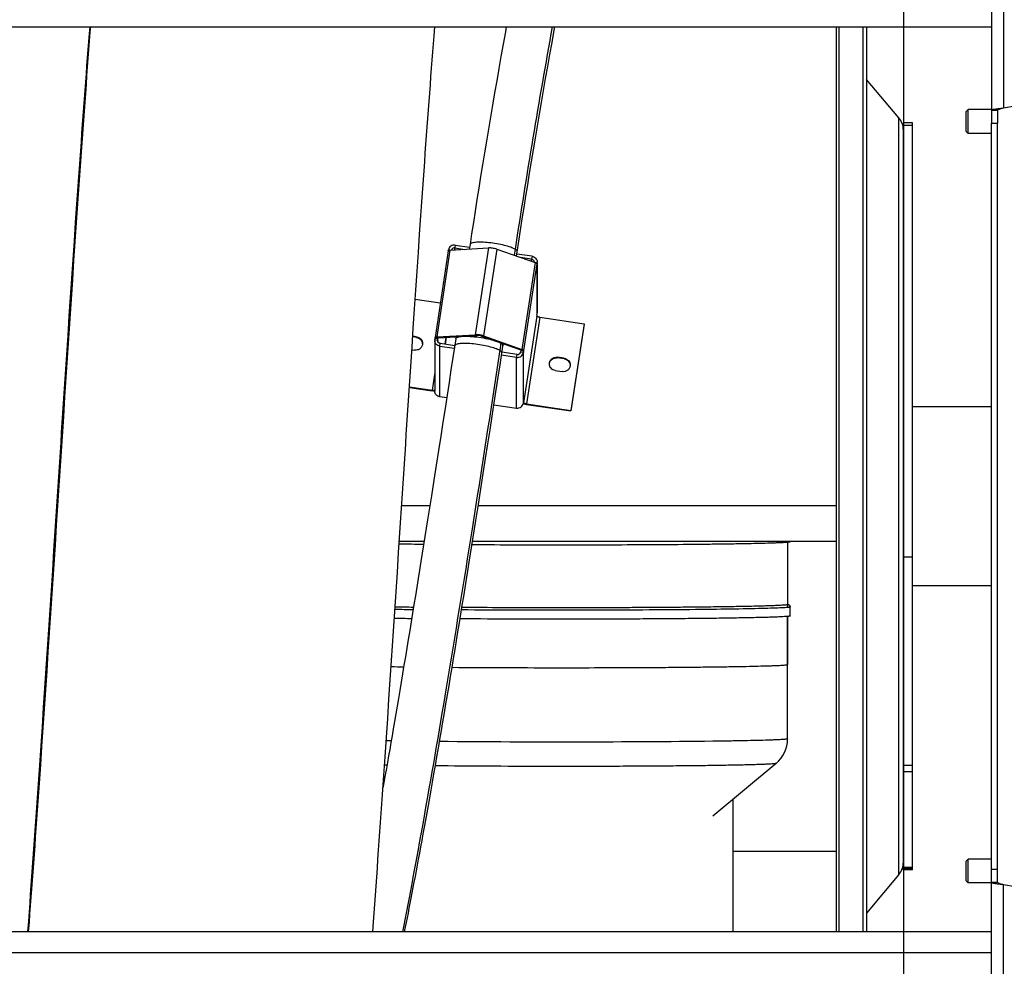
# Model space of a CAD drawing. Extents: x 0 to 420, y 0 to 297.
# Tile 5 of 15: x 190 to 223, y 84 to 116. Entities that reach past the tile are written whole.
import ezdxf

# ---------------------------------------------------------------- set-up
doc = ezdxf.new("R2010")
doc.units = 0
doc.header["$LTSCALE"] = 23.1
doc.layers.get('0').update_dxf_attribs({"linetype": 'CONTINUOUS'})
for name, color, linetype in [('110528_DXF_CONTINUOUS_LINE', 7, 'CONTINUOUS'), ('110528_DXF_DIMENSION', 7, 'CONTINUOUS'), ('110536_DXF_CONTINUOUS_LINE', 7, 'CONTINUOUS'), ('110618_DXF_CONTINUOUS_LINE', 7, 'CONTINUOUS'), ('110651_DXF_CONTINUOUS_LINE', 7, 'CONTINUOUS'), ('110660_DXF_CONTINUOUS_LINE', 7, 'CONTINUOUS'), ('110685_DXF_CONTINUOUS_LINE', 7, 'CONTINUOUS'), ('110801_DXF_CONTINUOUS_LINE', 7, 'CONTINUOUS'), ('124298_DXF_CONTINUOUS_LINE', 7, 'CONTINUOUS'), ('AG_HOSE_100_DXF_CONTINUOUS', 7, 'CONTINUOUS'), ('ASEM_65-100-75_DXF_DIMENSI', 7, 'CONTINUOUS'), ('G_ASE_DUMMY_DXF_CONTINUOUS', 7, 'CONTINUOUS'), ('GUIDE_100_DXF_CONTINUOUS_L', 7, 'CONTINUOUS'), ('MOTOR_UNIT_DDXF_CONTINUOUS', 7, 'CONTINUOUS')]:
    doc.layers.add(name, color=color, linetype=linetype)
doc.styles.get("Standard").update_dxf_attribs({"font": 'txt', "width": 0.7})
doc.dimstyles.new('DIMSTYLE_1', dxfattribs={"dimtxt": 3.5, "dimasz": 3, "dimexe": 1.5, "dimexo": 1, "dimgap": 0.875, "dimtad": 1, "dimdec": 0, "dimlfac": 10, "dimtxsty": 'STANDARD', "dimblk": '_ARROW_FILLED', "dimblk1": '_ARROW_FILLED', "dimblk2": '_ARROW_FILLED', "dimcen": 0.09, "dimazin": 3, "dimtp": 0.8, "dimtm": 0.8, "dimtfac": 1, "dimtdec": 0, "dimtofl": 0, "dimtmove": 0, "dimatfit": 3, "dimtolj": 1})

# ---------------------------------------------------------------- blocks, each defined once
blk = doc.blocks.new('_ARROW_FILLED')
at = {"color": 0, "linetype": 'BYBLOCK'}
blk.add_solid([(0, 0), (-1, 0.167), (-1, -0.167)], dxfattribs=at)
blk = doc.blocks.new('*D6')
at = {"layer": 'ASEM_65-100-75_DXF_DIMENSI', "color": 2, "linetype": 'CONTINUOUS'}
for p, q in [((143.664, 90.857), (143.664, 22.976)), ((235.799, 90.267), (235.799, 22.976)), ((143.664, 24.476), (189.732, 24.476)), ((235.799, 24.476), (189.732, 24.476))]:
    blk.add_line(p, q, dxfattribs=at)
at = {"layer": 'ASEM_65-100-75_DXF_DIMENSI', "color": 2, "linetype": 'CONTINUOUS', "xscale": 3, "yscale": 3, "zscale": 3, "rotation": 180}
blk.add_blockref('_ARROW_FILLED', (143.664, 24.476), dxfattribs=at)
at = {"layer": 'ASEM_65-100-75_DXF_DIMENSI', "color": 2, "linetype": 'CONTINUOUS', "xscale": 3, "yscale": 3, "zscale": 3}
blk.add_blockref('_ARROW_FILLED', (235.799, 24.476), dxfattribs=at)
at = {"layer": 'ASEM_65-100-75_DXF_DIMENSI', "color": 2, "linetype": 'CONTINUOUS', "insert": (189.732, 28.851), "char_height": 3.5, "width": 11.25, "attachment_point": 2}
blk.add_mtext('921', dxfattribs=at)

msp = doc.modelspace()

# ---------------------------------------------------------------- linework, layer by layer
at = {"layer": '110528_DXF_CONTINUOUS_LINE', "color": 7, "linetype": 'CONTINUOUS'}
for p, q in [((217.51199, 115.46304), (217.51199, 85.13219)), ((218.39811, 115.46304), (218.39811, 85.13219))]:
    msp.add_line(p, q, dxfattribs=at)
at = {"layer": '110528_DXF_CONTINUOUS_LINE', "color": 9, "linetype": 'CONTINUOUS'}
for p, q in [((217.59907, 115.46304), (217.59907, 85.13219)), ((219.60766, 87.05096), (219.60766, 112.41342))]:
    msp.add_line(p, q, dxfattribs=at)
at = {"layer": '110528_DXF_CONTINUOUS_LINE', "color": 3, "linetype": 'CONTINUOUS'}
for p, q in [((218.52801, 115.46304), (218.52801, 85.13219)), ((219.60766, 112.41342), (218.52801, 113.7001)), ((219.75973, 87.46878), (219.75973, 90.50188)), ((219.60766, 87.05096), (218.52801, 85.76428))]:
    msp.add_line(p, q, dxfattribs=at)
for centre, start, end in [((219.10973, 111.99561), 0, 40), ((219.10973, 87.46877), 320, 360)]:
    msp.add_arc(centre, 0.65, start, end, dxfattribs=at)
at = {"layer": '110528_DXF_DIMENSION', "color": 2, "linetype": 'CONTINUOUS'}
msp.add_line((219.75973, 140.98162), (219.75973, 58.48277), dxfattribs=at)
at = {"layer": '110536_DXF_CONTINUOUS_LINE', "color": 3, "linetype": 'CONTINUOUS'}
for p, q in [((222.71424, 122.92424), (222.71424, 112.23219)), ((223.11424, 112.74354), (224.21424, 112.9375)), ((222.71424, 76.54015), (222.71424, 112.23219)), ((223.11424, 86.72084), (224.21424, 86.52688))]:
    msp.add_line(p, q, dxfattribs=at)
at = {"layer": '110536_DXF_CONTINUOUS_LINE', "color": 9, "linetype": 'CONTINUOUS'}
for p, q in [((223.11424, 122.98445), (223.11424, 112.74354)), ((223.11424, 76.47994), (223.11424, 86.72084))]:
    msp.add_line(p, q, dxfattribs=at)
at = {"layer": '110536_DXF_CONTINUOUS_LINE', "color": 7, "linetype": 'CONTINUOUS'}
for p, q in [((222.71424, 112.67051), (222.91424, 112.67051)), ((222.91424, 112.67051), (222.91424, 112.23219)), ((222.71424, 112.23219), (222.91424, 112.23219)), ((222.91424, 86.79387), (222.91424, 112.23219)), ((222.71424, 87.23219), (222.91424, 87.23219)), ((222.71424, 86.79387), (222.91424, 86.79387))]:
    msp.add_line(p, q, dxfattribs=at)
at = {"layer": '110536_DXF_CONTINUOUS_LINE', "color": 3, "linetype": 'CONTINUOUS'}
for points in [[(222.71424, 112.67051), (222.71424, 112.67449), (222.72614, 112.68324), (222.74844, 112.69013), (222.78584, 112.69931), (222.85762, 112.71176), (222.96884, 112.72668), (223.06319, 112.73761), (223.11424, 112.74354)], [(222.71424, 86.79387), (222.71424, 86.78989), (222.72614, 86.78115), (222.74844, 86.77425), (222.78584, 86.76507), (222.85762, 86.75263), (222.96884, 86.73771), (223.06319, 86.72678), (223.11424, 86.72084)]]:
    msp.add_open_spline(points, degree=3, knots=[0, 0, 0, 0, 0.0290834, 0.08885385, 0.18164624, 0.30490852, 0.62429132, 1, 1, 1, 1], dxfattribs=at)
at = {"layer": '110536_DXF_CONTINUOUS_LINE', "color": 7, "linetype": 'CONTINUOUS'}
for points in [[(222.91424, 112.67051), (222.91424, 112.67844), (222.93725, 112.69552), (222.97826, 112.70917), (223.04156, 112.72689), (223.08869, 112.7376), (223.11424, 112.74354)], [(222.91424, 86.79387), (222.91424, 86.78595), (222.93725, 86.76886), (222.97826, 86.75521), (223.04156, 86.73749), (223.08869, 86.72678), (223.11424, 86.72084)]]:
    msp.add_open_spline(points, degree=3, knots=[0, 0, 0, 0, 0.1095964, 0.32647794, 0.63723776, 1, 1, 1, 1], dxfattribs=at)
at = {"layer": '110618_DXF_CONTINUOUS_LINE', "color": 7, "linetype": 'CONTINUOUS'}
for p, q in [((220.05973, 112.2497), (219.75973, 112.2497)), ((220.05973, 87.21469), (220.05973, 112.2497)), ((220.05973, 90.50188), (219.75973, 90.50188)), ((220.05973, 87.2516), (219.75973, 87.2516)), ((220.05973, 87.21469), (219.75973, 87.21469))]:
    msp.add_line(p, q, dxfattribs=at)
at = {"layer": '110618_DXF_CONTINUOUS_LINE', "color": 3, "linetype": 'CONTINUOUS'}
for p, q in [((219.75973, 90.50188), (219.75973, 112.2497)), ((219.75973, 87.21469), (219.75973, 87.46878))]:
    msp.add_line(p, q, dxfattribs=at)
at = {"layer": '110618_DXF_CONTINUOUS_LINE', "color": 9, "linetype": 'CONTINUOUS'}
for p, q in [((220.05973, 112.15707), (219.75973, 112.15707)), ((219.75973, 97.70456), (220.05973, 97.70456)), ((220.05973, 90.70594), (219.75973, 90.70594)), ((220.05973, 87.29374), (219.75973, 87.29374))]:
    msp.add_line(p, q, dxfattribs=at)
at = {"layer": '110651_DXF_CONTINUOUS_LINE', "color": 3, "linetype": 'CONTINUOUS'}
msp.add_line((191.57363, 101.91438), (191.59592, 101.91438), dxfattribs=at)
at = {"layer": '110660_DXF_CONTINUOUS_LINE', "color": 7, "linetype": 'CONTINUOUS'}
for p, q in [((204.5161, 107.95449), (204.0752, 105.04908)), ((204.51989, 107.96058), (204.52335, 107.98341)), ((204.57395, 107.9736), (205.85983, 108.05092)), ((204.75058, 108.14832), (205.2327, 108.07818)), ((206.1396, 108.01022), (207.42549, 107.55877)), ((207.32234, 107.77419), (206.81606, 107.84784)), ((207.49078, 107.55172), (207.48343, 107.5033)), ((207.48343, 107.52158), (207.48343, 107.5033)), ((207.49295, 107.55172), (207.49295, 105.88232)), ((203.41194, 106.33641), (204.25201, 106.2142)), ((207.48343, 105.80512), (207.49078, 105.85354)), ((207.48343, 105.80512), (207.48343, 105.76444)), ((207.58234, 105.72972), (209.06606, 105.51387)), ((209.06606, 105.51387), (208.62516, 102.60847)), ((209.06606, 105.49354), (209.06606, 105.51387)), ((203.45891, 105.07246), (203.32892, 105.09137)), ((204.06559, 104.95237), (204.06559, 103.25419)), ((204.06776, 104.98115), (204.07511, 105.02957)), ((204.07522, 105.04908), (204.07511, 105.04786)), ((204.07511, 105.02957), (204.07511, 105.04786)), ((204.07511, 105.02957), (204.17402, 105.01518)), ((204.13305, 105.06819), (205.41893, 105.14551)), ((205.6987, 105.10481), (206.98459, 104.65336)), ((203.29906, 104.64039), (203.39131, 104.62697)), ((204.23619, 104.75868), (204.71831, 104.68854)), ((207.04253, 104.59789), (206.94362, 104.61228)), ((207.04253, 104.59789), (207.03518, 104.54946)), ((207.04253, 104.61617), (207.04253, 104.59789)), ((206.80796, 104.38455), (206.30167, 104.4582)), ((208.40462, 104.35299), (208.16723, 104.38752)), ((208.09962, 103.94203), (208.33702, 103.90749)), ((203.21708, 103.3952), (203.97619, 103.28477)), ((204.46447, 103.02729), (204.23619, 103.0605)), ((207.03518, 102.85129), (207.04253, 102.89971)), ((207.04253, 102.89971), (207.04253, 102.85903)), ((206.04785, 102.79695), (206.80796, 102.68637)), ((207.04275, 102.85766), (207.04253, 102.85903)), ((207.14144, 102.82431), (208.62516, 102.60847)), ((208.62516, 102.58813), (208.62516, 102.60847))]:
    msp.add_line(p, q, dxfattribs=at)
at = {"layer": '110660_DXF_CONTINUOUS_LINE', "color": 9, "linetype": 'CONTINUOUS'}
for p, q in [((204.57395, 107.9736), (204.13305, 105.06819)), ((204.52335, 107.98341), (204.58585, 107.97431)), ((204.75058, 108.14832), (204.73588, 108.05147)), ((204.73588, 107.98334), (204.73588, 108.05147)), ((205.85983, 108.05092), (205.41893, 105.14551)), ((206.1396, 108.01022), (205.6987, 105.10481)), ((207.42549, 107.55877), (206.98459, 104.65336)), ((207.48343, 107.52158), (207.04253, 104.61617)), ((207.32234, 107.77419), (207.30765, 107.67735)), ((207.30765, 107.60014), (207.30765, 107.67735)), ((207.49078, 107.55172), (207.41358, 107.56295)), ((207.49078, 105.85354), (207.49078, 107.55172)), ((207.48343, 105.76444), (207.04253, 102.85903)), ((207.58234, 105.72972), (207.14144, 102.82431)), ((203.45891, 105.05213), (203.45891, 105.07246)), ((204.06776, 104.98115), (204.16667, 104.96676)), ((204.17402, 105.03347), (204.07511, 105.04786)), ((204.20299, 105.04363), (204.13305, 105.06819)), ((204.16667, 104.95237), (204.16667, 104.96676)), ((204.44441, 105.05815), (204.41015, 104.83236)), ((204.77745, 105.07818), (204.76787, 105.0151)), ((205.48888, 105.12096), (205.41893, 105.14551)), ((205.62876, 105.10061), (205.6987, 105.10481)), ((204.23619, 104.75868), (204.25089, 104.85552)), ((204.23619, 103.0605), (204.23619, 104.75868)), ((206.3602, 104.84381), (206.34976, 104.77504)), ((206.35013, 104.77995), (206.34976, 104.77504)), ((206.91464, 104.64916), (206.98459, 104.65336)), ((207.03518, 104.54946), (206.93627, 104.56385)), ((206.94362, 104.63056), (207.04253, 104.61617)), ((207.03518, 102.85129), (207.03518, 104.54946)), ((206.80796, 104.38455), (206.82266, 104.4814)), ((206.80796, 102.68637), (206.80796, 104.38455)), ((208.16723, 104.36718), (208.16723, 104.38752)), ((208.40462, 104.33265), (208.40462, 104.35299)), ((204.06559, 103.87386), (203.97619, 103.28477)), ((203.97619, 103.26443), (203.97619, 103.28477)), ((207.03644, 102.85992), (207.04253, 102.85903)), ((207.14144, 102.80397), (207.14144, 102.82431))]:
    msp.add_line(p, q, dxfattribs=at)
at = {"layer": '110660_DXF_CONTINUOUS_LINE', "color": 3, "linetype": 'CONTINUOUS'}
for p, q in [((204.73588, 108.05147), (205.06728, 108.00326)), ((207.30765, 107.67735), (206.93215, 107.73197)), ((209.06606, 105.49354), (208.62516, 102.58813)), ((203.45891, 105.05213), (203.32758, 105.07123)), ((204.16667, 104.96676), (204.17402, 105.01518)), ((204.17408, 105.03408), (204.17402, 105.03347)), ((204.17402, 105.01518), (204.17402, 105.03347)), ((204.20299, 105.04363), (205.48888, 105.12096)), ((204.41024, 104.83234), (204.44451, 105.05816)), ((205.62876, 105.10061), (206.91464, 104.64916)), ((204.25089, 104.85552), (204.73294, 104.7854)), ((206.82266, 104.4814), (206.31624, 104.55507)), ((206.94362, 104.61228), (206.93627, 104.56385)), ((206.94362, 104.63056), (206.94362, 104.61228)), ((208.40462, 104.33265), (208.16723, 104.36718)), ((203.21576, 103.37506), (203.97619, 103.26443)), ((207.14144, 102.80397), (208.62516, 102.58813))]:
    msp.add_line(p, q, dxfattribs=at)
for centre, radius, start, end in [((207.29668, 107.5805), 0.09627, 353.981019, 359.998776), ((203.43392, 104.82931), 0.22119, 3.149324, 7.869492), ((204.26166, 104.95238), 0.09607, 171.388582, 180.002413), ((208.37963, 104.10984), 0.22119, 3.149324, 7.869492), ((204.09459, 103.95696), 0.70174, 267.161296, 267.638026), ((207.2831, 103.77772), 0.984, 261.541736, 261.722902)]:
    msp.add_arc(centre, radius, start, end, dxfattribs=at)
at = {"layer": '110660_DXF_CONTINUOUS_LINE', "color": 7, "linetype": 'CONTINUOUS'}
for centre, start, end in [((207.3008, 107.58049), 351.388582, 0.002413), ((207.3008, 105.88231), 351.388582, 0.002413), ((204.25774, 104.95238), 171.388582, 180.002413)]:
    msp.add_arc(centre, 0.19215, start, end, dxfattribs=at)
for points, knots in [([(204.75058, 108.14832), (204.70014, 108.15566), (204.58985, 108.13038), (204.53089, 108.03308), (204.52335, 107.98341)], [0, 0, 0, 0, 0.50355649, 1, 1, 1, 1]), ([(204.57395, 107.9736), (204.5599, 107.97275), (204.54114, 107.97166), (204.51713, 107.96123), (204.5161, 107.95449)], [0, 0, 0, 0, 0.67371986, 1, 1, 1, 1]), ([(206.1396, 108.01022), (206.09445, 108.02607), (206.00124, 108.04474), (205.90646, 108.05372), (205.85983, 108.05092)], [0, 0, 0, 0, 0.50602438, 1, 1, 1, 1]), ([(207.32234, 107.77419), (207.36808, 107.76754), (207.45744, 107.72093), (207.49295, 107.6261), (207.49294, 107.5805)], [0, 0, 0, 0, 0.50338368, 1, 1, 1, 1]), ([(207.48343, 107.52158), (207.48343, 107.52934), (207.46009, 107.54593), (207.4403, 107.55357), (207.42549, 107.55877)], [0, 0, 0, 0, 0.3308568, 1, 1, 1, 1]), ([(207.58234, 105.72972), (207.56964, 105.73156), (207.54624, 105.7358), (207.51484, 105.74452), (207.49505, 105.75231), (207.48343, 105.76056), (207.48343, 105.76444)], [0, 0, 0, 0, 0.35973618, 0.67130608, 0.89124201, 1, 1, 1, 1]), ([(203.45891, 105.07246), (203.51152, 105.06481), (203.61428, 105.0112), (203.65511, 104.90215), (203.65511, 104.84971)], [0, 0, 0, 0, 0.50341839, 1, 1, 1, 1]), ([(204.23619, 104.75868), (204.19045, 104.76533), (204.1011, 104.81194), (204.06559, 104.90677), (204.06559, 104.95237)], [0, 0, 0, 0, 0.50338368, 1, 1, 1, 1]), ([(204.13305, 105.06819), (204.119, 105.06734), (204.10024, 105.06625), (204.07623, 105.05582), (204.0752, 105.04908)], [0, 0, 0, 0, 0.67371986, 1, 1, 1, 1]), ([(205.6987, 105.10481), (205.65355, 105.12066), (205.56034, 105.13933), (205.46556, 105.14831), (205.41893, 105.14551)], [0, 0, 0, 0, 0.50602438, 1, 1, 1, 1]), ([(203.65511, 104.84971), (203.65511, 104.81769), (203.64062, 104.75255), (203.57963, 104.6736), (203.491, 104.6266), (203.42365, 104.62226), (203.39131, 104.62697)], [0, 0, 0, 0, 0.24736818, 0.49640861, 0.74761506, 1, 1, 1, 1]), ([(206.80796, 104.38455), (206.85839, 104.37721), (206.96869, 104.40249), (207.02764, 104.49979), (207.03518, 104.54946)], [0, 0, 0, 0, 0.50355649, 1, 1, 1, 1]), ([(207.04253, 104.61617), (207.04253, 104.62393), (207.01919, 104.64052), (206.9994, 104.64816), (206.98459, 104.65336)], [0, 0, 0, 0, 0.3308568, 1, 1, 1, 1]), ([(207.90342, 104.16477), (207.90342, 104.1968), (207.91791, 104.26194), (207.97891, 104.34089), (208.06754, 104.38789), (208.13489, 104.39223), (208.16723, 104.38752)], [0, 0, 0, 0, 0.24736818, 0.49640861, 0.74761506, 1, 1, 1, 1]), ([(208.40462, 104.35299), (208.45722, 104.34533), (208.55999, 104.29173), (208.60081, 104.18268), (208.60082, 104.13024)], [0, 0, 0, 0, 0.50341839, 1, 1, 1, 1]), ([(208.09962, 103.94203), (208.04702, 103.94968), (207.94425, 104.00329), (207.90343, 104.11234), (207.90342, 104.16477)], [0, 0, 0, 0, 0.50341839, 1, 1, 1, 1]), ([(208.60082, 104.13024), (208.60082, 104.09821), (208.58633, 104.03307), (208.52533, 103.95413), (208.4367, 103.90713), (208.36935, 103.90279), (208.33702, 103.90749)], [0, 0, 0, 0, 0.24736818, 0.49640861, 0.74761506, 1, 1, 1, 1]), ([(204.06562, 103.28341), (204.05389, 103.28001), (204.02338, 103.2797), (203.99372, 103.28222), (203.97619, 103.28477)], [0, 0, 0, 0, 0.40814424, 1, 1, 1, 1]), ([(204.23619, 103.0605), (204.19045, 103.06715), (204.1011, 103.11377), (204.06559, 103.20859), (204.06559, 103.25419)], [0, 0, 0, 0, 0.50338368, 1, 1, 1, 1]), ([(206.80796, 102.68637), (206.85839, 102.67903), (206.96869, 102.70431), (207.02764, 102.80161), (207.03518, 102.85129)], [0, 0, 0, 0, 0.50355649, 1, 1, 1, 1]), ([(207.14144, 102.82431), (207.12925, 102.82608), (207.10659, 102.83022), (207.07614, 102.83828), (207.05565, 102.84645), (207.04399, 102.8536), (207.04275, 102.85766)], [0, 0, 0, 0, 0.34918657, 0.65555022, 0.87958158, 1, 1, 1, 1])]:
    msp.add_open_spline(points, degree=3, knots=knots, dxfattribs=at)
at = {"layer": '110660_DXF_CONTINUOUS_LINE', "color": 3, "linetype": 'CONTINUOUS'}
for points, knots in [([(204.73588, 108.05147), (204.71187, 108.05497), (204.6597, 108.04397), (204.62923, 107.99992), (204.62374, 107.97661)], [0, 0, 0, 0, 0.5032786, 1, 1, 1, 1]), ([(207.30765, 107.67735), (207.33052, 107.67402), (207.37519, 107.65071), (207.39295, 107.6033), (207.39295, 107.5805)], [0, 0, 0, 0, 0.50338368, 1, 1, 1, 1]), ([(203.45891, 105.05213), (203.50675, 105.04517), (203.60007, 105.00002), (203.64649, 104.90688), (203.65303, 104.8596)], [0, 0, 0, 0, 0.50317023, 1, 1, 1, 1]), ([(204.25089, 104.85552), (204.22802, 104.85885), (204.18334, 104.88216), (204.16559, 104.92957), (204.16559, 104.95237)], [0, 0, 0, 0, 0.50338368, 1, 1, 1, 1]), ([(204.20299, 105.04363), (204.19597, 105.04321), (204.18659, 105.04266), (204.17458, 105.03745), (204.17407, 105.03408)], [0, 0, 0, 0, 0.67371986, 1, 1, 1, 1]), ([(205.62876, 105.10061), (205.60619, 105.10853), (205.55958, 105.11786), (205.51219, 105.12236), (205.48888, 105.12096)], [0, 0, 0, 0, 0.50602438, 1, 1, 1, 1]), ([(206.82266, 104.4814), (206.84787, 104.47773), (206.90302, 104.49037), (206.9325, 104.53902), (206.93627, 104.56385)], [0, 0, 0, 0, 0.50355649, 1, 1, 1, 1]), ([(206.94362, 104.63056), (206.94362, 104.63444), (206.93195, 104.64273), (206.92205, 104.64656), (206.91464, 104.64916)], [0, 0, 0, 0, 0.3308568, 1, 1, 1, 1]), ([(207.90474, 104.1685), (207.90803, 104.19841), (207.92734, 104.25776), (207.98923, 104.32768), (208.07385, 104.36835), (208.13687, 104.3716), (208.16723, 104.36718)], [0, 0, 0, 0, 0.24742534, 0.49661943, 0.74779847, 1, 1, 1, 1]), ([(208.40462, 104.33265), (208.45246, 104.32569), (208.54578, 104.28054), (208.5922, 104.18741), (208.59874, 104.14012)], [0, 0, 0, 0, 0.50317023, 1, 1, 1, 1]), ([(204.05984, 103.25608), (204.05316, 103.25641), (204.02519, 103.25819), (203.99731, 103.26136), (203.97619, 103.26443)], [0, 0, 0, 0, 0.23860452, 1, 1, 1, 1]), ([(207.13837, 102.80442), (207.12876, 102.80585), (207.09222, 102.81185), (207.05596, 102.81982), (207.0297, 102.82734)], [0, 0, 0, 0, 0.2623746, 1, 1, 1, 1])]:
    msp.add_open_spline(points, degree=3, knots=knots, dxfattribs=at)
at = {"layer": '110660_DXF_CONTINUOUS_LINE', "color": 9, "linetype": 'CONTINUOUS'}
msp.add_open_spline([(204.76787, 105.0151), (204.76957, 105.02622), (204.79021, 105.05038), (204.8405, 105.06945), (204.91388, 105.08495), (205.00999, 105.09335), (205.12567, 105.09541), (205.30718, 105.08848), (205.54867, 105.06283), (205.83098, 105.01218), (206.07454, 104.94765), (206.23822, 104.8852), (206.32098, 104.83143), (206.34482, 104.80343), (206.34863, 104.79018)], degree=3, knots=[0, 0, 0, 0, 0.0202909, 0.05156056, 0.09660415, 0.15503351, 0.22527733, 0.30509818, 0.48239892, 0.66274562, 0.82138459, 0.93728677, 0.9751418, 1, 1, 1, 1], dxfattribs=at)
msp.add_open_spline([(206.34863, 104.79018), (206.34958, 104.78687), (206.35013, 104.7834), (206.35013, 104.77995)], degree=3, dxfattribs=at)
at = {"layer": '110685_DXF_CONTINUOUS_LINE', "color": 7, "linetype": 'CONTINUOUS'}
for p, q in [((222.71424, 102.73219), (220.05973, 102.73219)), ((222.71424, 96.73219), (220.05973, 96.73219))]:
    msp.add_line(p, q, dxfattribs=at)
at = {"layer": '110801_DXF_CONTINUOUS_LINE', "color": 7, "linetype": 'CONTINUOUS'}
for p, q in [((150.51424, 115.46405), (222.71424, 115.46405)), ((150.51424, 115.46304), (222.71424, 115.46304)), ((222.71424, 85.13219), (150.51424, 85.13219))]:
    msp.add_line(p, q, dxfattribs=at)
at = {"layer": '110801_DXF_CONTINUOUS_LINE', "color": 9, "linetype": 'CONTINUOUS'}
msp.add_line((222.71424, 84.43219), (150.51424, 84.43219), dxfattribs=at)
at = {"layer": '124298_DXF_CONTINUOUS_LINE', "color": 7, "linetype": 'CONTINUOUS'}
for p, q in [((215.88199, 98.19708), (215.88199, 96.02067)), ((215.97199, 95.7207), (215.97199, 96.02067)), ((215.88199, 95.70409), (215.88199, 94.0942)), ((215.88199, 91.60112), (215.88199, 95.70409)), ((215.49611, 90.7776), (213.37589, 89.01042))]:
    msp.add_line(p, q, dxfattribs=at)
at = {"layer": '124298_DXF_CONTINUOUS_LINE', "color": 9, "linetype": 'CONTINUOUS'}
for p, q in [((202.60507, 91.53012), (202.43868, 91.53294)), ((202.46458, 90.71974), (202.3836, 90.7214))]:
    msp.add_line(p, q, dxfattribs=at)
at = {"layer": '124298_DXF_CONTINUOUS_LINE', "color": 7, "linetype": 'CONTINUOUS'}
for centre, radius, start, end in [((206.22599, 333.92476), 235.81182, 269.1855344, 269.3852933), ((208.29288, 606.70133), 508.59691, 269.6644602, 270.002152), ((205.83681, 297.7046), 201.70106, 269.1194829, 269.2952331), ((205.82424, 300.62921), 205.00675, 269.1300713, 269.2926421), ((214.8102, 91.60121), 1.07179, 309.775824, 359.995477)]:
    msp.add_arc(centre, radius, start, end, dxfattribs=at)
at = {"layer": '124298_DXF_CONTINUOUS_LINE', "color": 9, "linetype": 'CONTINUOUS'}
for centre, radius, start, end in [((205.87554, 304.6927), 208.77062, 269.1370251, 269.3047403), ((205.46481, 269.45231), 175.45242, 269.0660044, 269.2035726), ((208.27482, 580.99352), 487.0074, 269.5730165, 270.004372)]:
    msp.add_arc(centre, radius, start, end, dxfattribs=at)
at = {"layer": '124298_DXF_CONTINUOUS_LINE', "color": 7, "linetype": 'CONTINUOUS'}
for points, knots in [([(208.31199, 98.10442), (208.80756, 98.10442), (209.77985, 98.10576), (211.1919, 98.11172), (212.30907, 98.11998), (213.13485, 98.1286), (213.6891, 98.13565), (214.19209, 98.14343), (214.63905, 98.15183), (215.02572, 98.16078), (215.30851, 98.16897), (215.50187, 98.17593), (215.62141, 98.18093), (215.72353, 98.18599), (215.808, 98.19106), (215.87457, 98.19616), (215.91888, 98.20065), (215.94511, 98.20451), (215.95824, 98.20705), (215.96652, 98.20948), (215.97096, 98.21154), (215.97173, 98.21288)], [0, 0, 0, 0, 0.19401233, 0.38064716, 0.55280888, 0.63138836, 0.7039521, 0.76980898, 0.82833197, 0.87896422, 0.92122457, 0.93908718, 0.95471284, 0.96806601, 0.97911502, 0.98783673, 0.99421377, 0.99652199, 0.99824561, 0.99939274, 1, 1, 1, 1]), ([(215.86058, 96.0922), (215.84685, 96.08867), (215.81844, 96.08615), (215.7621, 96.08052), (215.69131, 96.07597), (215.6064, 96.07122), (215.4931, 96.06593), (215.35144, 96.06041), (215.18141, 96.05484), (215.01135, 96.04999), (214.78459, 96.04421), (214.50112, 96.03803), (214.16093, 96.03171), (213.70733, 96.02441), (213.1403, 96.01694), (212.45984, 96.00985), (211.77937, 96.00424), (211.09889, 95.99986), (210.19158, 95.99546), (209.05742, 95.9924), (207.69643, 95.99223), (206.33545, 95.99556), (205.42814, 96.00034), (204.97448, 96.00351)], [0, 0, 0, 0, 0.00390431, 0.0078105, 0.01562289, 0.02343539, 0.0312479, 0.04687291, 0.06249794, 0.07812297, 0.09374801, 0.12499808, 0.15624815, 0.18749823, 0.24999836, 0.31249851, 0.37499865, 0.4374988, 0.49999894, 0.62499921, 0.74999948, 0.87499975, 1, 1, 1, 1]), ([(215.88199, 96.10804), (215.8929, 96.10609), (215.91356, 96.10164), (215.94153, 96.08677), (215.96492, 96.06039), (215.97199, 96.03521), (215.97199, 96.02067)], [0, 0, 0, 0, 0.24290408, 0.46003505, 0.68147402, 1, 1, 1, 1]), ([(215.97199, 95.7207), (215.97199, 95.71897), (215.96532, 95.71578), (215.95461, 95.71319), (215.93463, 95.70969), (215.90795, 95.70648), (215.87326, 95.70308), (215.81205, 95.69822), (215.71663, 95.69243), (215.57991, 95.68594), (215.41393, 95.67953), (215.21936, 95.67326), (214.99699, 95.66716), (214.74771, 95.66126), (214.36453, 95.65337), (213.82669, 95.64439), (213.11694, 95.63516), (212.32989, 95.62726), (211.47822, 95.62081), (210.57562, 95.61592), (209.6366, 95.6127), (208.35573, 95.61067), (206.77866, 95.61241), (205.52344, 95.61838), (204.91257, 95.6227)], [0, 0, 0, 0, 0.00046885, 0.00155991, 0.00332827, 0.0057827, 0.00892396, 0.01275032, 0.02244642, 0.03483536, 0.04986948, 0.06748896, 0.08762325, 0.11019218, 0.13510469, 0.19155171, 0.25605744, 0.32758513, 0.40498486, 0.48701192, 0.5723472, 0.65961842, 0.83434598, 1, 1, 1, 1])]:
    msp.add_open_spline(points, degree=3, knots=knots, dxfattribs=at)
at = {"layer": '124298_DXF_CONTINUOUS_LINE', "color": 9, "linetype": 'CONTINUOUS'}
for points, knots in [([(215.8846, 96.0042), (215.82257, 95.99839), (215.66454, 95.98936), (215.3783, 95.97779), (214.9954, 95.96677), (214.30801, 95.95149), (213.25687, 95.93597), (211.8079, 95.92228), (210.16832, 95.91358), (207.86458, 95.90936), (206.11748, 95.9143), (204.96143, 95.92233)], [0, 0, 0, 0, 0.01710942, 0.04345167, 0.07867436, 0.12229887, 0.23226506, 0.36736109, 0.52022436, 0.68252233, 1, 1, 1, 1]), ([(215.97199, 96.02067), (215.97199, 96.01838), (215.96204, 96.0149), (215.94747, 96.01164), (215.91884, 96.00759), (215.89735, 96.00539), (215.8846, 96.0042)], [0, 0, 0, 0, 0.07635656, 0.26471714, 0.57231048, 1, 1, 1, 1]), ([(208.31199, 93.98613), (208.80426, 93.98613), (209.76991, 93.98746), (210.9594, 93.9925), (211.86901, 93.99861), (212.50416, 94.00401), (213.09893, 94.01026), (213.64761, 94.01729), (214.1449, 94.02505), (214.58602, 94.03342), (214.96673, 94.04234), (215.24448, 94.0505), (215.43377, 94.05744), (215.55022, 94.06241), (215.64927, 94.06744), (215.73056, 94.07247), (215.79425, 94.07757), (215.83937, 94.08232), (215.86673, 94.08701), (215.8784, 94.09047), (215.88198, 94.09303), (215.88198, 94.0942)], [0, 0, 0, 0, 0.19499379, 0.38249525, 0.47116644, 0.55530118, 0.63408946, 0.70677288, 0.77265194, 0.83109285, 0.88153371, 0.9234902, 0.94115822, 0.956561, 0.96966303, 0.98043318, 0.98884883, 0.9948939, 0.99857007, 0.99953829, 1, 1, 1, 1]), ([(213.37612, 91.52079), (211.893, 91.50174), (208.84258, 91.48787), (205.79217, 91.4958), (204.22509, 91.51015)], [0, 0, 0, 0, 0.48624635, 1, 1, 1, 1]), ([(215.88199, 91.60112), (215.88199, 91.59984), (215.8778, 91.59713), (215.87023, 91.59501), (215.8569, 91.59214), (215.82947, 91.58815), (215.78194, 91.58332), (215.70978, 91.57798), (215.61725, 91.57261), (215.50474, 91.56728), (215.37249, 91.56201), (215.15784, 91.55468), (214.84337, 91.54611), (214.41318, 91.53682), (213.91612, 91.52818), (213.56297, 91.52319), (213.37612, 91.52079)], [0, 0, 0, 0, 0.00153016, 0.00483071, 0.0101189, 0.01743473, 0.03818023, 0.06705889, 0.10401026, 0.1489374, 0.2017237, 0.26222442, 0.40569503, 0.57778488, 0.77661208, 1, 1, 1, 1]), ([(215.49609, 90.77758), (215.49375, 90.77565), (215.48495, 90.77329), (215.46836, 90.76989), (215.44311, 90.76668), (215.39324, 90.7616), (215.31021, 90.75581), (215.18636, 90.74924), (215.03052, 90.74278), (214.84346, 90.73642), (214.62603, 90.73023), (214.27846, 90.72182), (213.77681, 90.71229), (213.10105, 90.70247), (212.33633, 90.694), (211.49684, 90.68705), (210.5982, 90.68178), (209.33068, 90.67706), (207.72887, 90.67589), (205.86876, 90.68161), (204.65912, 90.69044), (204.08519, 90.6964)], [0, 0, 0, 0, 0.00079777, 0.00229668, 0.00451454, 0.00745399, 0.0154894, 0.02637393, 0.04005944, 0.05648335, 0.07557055, 0.09723242, 0.1478671, 0.20744855, 0.2748712, 0.34888301, 0.42810952, 0.51107954, 0.68204501, 0.849137, 1, 1, 1, 1])]:
    msp.add_open_spline(points, degree=3, knots=knots, dxfattribs=at)
at = {"layer": 'AG_HOSE_100_DXF_CONTINUOUS', "color": 7, "linetype": 'CONTINUOUS'}
for p, q in [((204.04291, 115.15558), (204.06715, 115.46304)), ((192.10295, 109.53997), (192.05955, 108.90726)), ((191.9971, 108.28377), (192.0396, 108.90216)), ((192.05955, 108.90726), (192.01619, 108.27025)), ((203.51732, 107.89637), (203.55968, 108.51584)), ((191.95455, 107.65972), (191.9971, 108.28377)), ((192.01619, 108.27025), (191.97287, 107.62903)), ((203.47491, 107.2715), (203.51732, 107.89637)), ((191.91198, 107.03096), (191.95455, 107.65972)), ((191.97287, 107.62903), (191.92957, 106.98391)), ((203.43242, 106.64151), (203.47491, 107.2715)), ((191.8694, 106.39775), (191.91198, 107.03096)), ((191.92957, 106.98391), (191.88631, 106.33547)), ((203.38987, 106.0068), (203.43242, 106.64151)), ((191.82678, 105.76037), (191.8694, 106.39775)), ((191.88631, 106.33547), (191.84309, 105.68421)), ((203.34728, 105.36792), (203.38987, 106.0068)), ((191.78413, 105.11887), (191.82678, 105.76037)), ((203.30467, 104.72537), (203.34728, 105.36792)), ((191.74144, 104.47365), (191.78413, 105.11887)), ((203.26205, 104.07958), (203.30467, 104.72537)), ((191.75675, 104.37508), (191.71364, 103.71801)), ((191.71364, 103.71801), (191.67058, 103.05963)), ((191.67058, 103.05963), (191.62754, 102.40004)), ((203.15548, 102.45381), (203.19812, 103.10586)), ((191.57034, 101.86396), (191.61315, 102.51986)), ((203.11281, 101.79956), (203.15548, 102.45381)), ((202.81283, 97.18514), (202.85578, 97.84506)), ((202.76987, 96.52621), (202.81283, 97.18514)), ((191.2052, 96.25053), (191.24824, 96.91009)), ((202.72687, 95.86853), (202.76987, 96.52621)), ((191.16214, 95.59232), (191.2052, 96.25053)), ((191.1987, 95.81434), (191.15601, 95.16568)), ((202.68384, 95.21237), (202.72687, 95.86853)), ((191.09748, 94.60794), (191.16214, 95.59232)), ((191.15601, 95.16568), (191.11334, 94.52002)), ((202.61926, 94.23152), (202.68384, 95.21237)), ((191.05431, 93.95386), (191.09748, 94.60794)), ((191.11334, 94.52002), (191.07066, 93.87763)), ((202.57616, 93.58014), (202.61926, 94.23152)), ((191.01106, 93.30164), (191.05431, 93.95386)), ((191.07066, 93.87763), (191.028, 93.23892)), ((202.53302, 92.93111), (202.57616, 93.58014)), ((190.96774, 92.65187), (191.01106, 93.30164)), ((191.028, 93.23892), (190.98538, 92.60447)), ((202.48984, 92.28486), (202.53302, 92.93111)), ((190.9244, 92.00512), (190.96774, 92.65187)), ((190.98538, 92.60447), (190.94282, 91.97486)), ((190.88104, 91.3624), (190.9244, 92.00512)), ((202.44661, 91.64202), (202.48984, 92.28486)), ((190.94282, 91.97486), (190.90033, 91.35047)), ((190.83768, 90.72408), (190.88104, 91.3624)), ((190.90033, 91.35047), (190.85789, 90.73153)), ((202.40335, 91.00307), (202.44661, 91.64202)), ((190.79431, 90.09042), (190.83768, 90.72408)), ((202.36006, 90.36835), (202.40335, 91.00307)), ((214.06199, 85.13219), (214.06199, 89.58227)), ((190.43974, 85.13219), (190.46709, 85.49806)), ((190.47828, 85.45785), (190.45341, 85.13219)), ((201.98642, 85.13219), (202.01179, 85.47165))]:
    msp.add_line(p, q, dxfattribs=at)
at = {"layer": 'AG_HOSE_100_DXF_CONTINUOUS', "color": 9, "linetype": 'CONTINUOUS'}
msp.add_line((191.57506, 101.93629), (191.59735, 101.93629), dxfattribs=at)
at = {"layer": 'AG_HOSE_100_DXF_CONTINUOUS', "color": 7, "linetype": 'CONTINUOUS'}
for points in [[(192.0396, 108.90216), (192.08202, 109.51429), (192.10318, 109.81773), (192.12432, 110.11943), (192.14544, 110.41946), (192.16655, 110.71781), (192.18765, 111.01442), (192.20874, 111.30937), (192.22983, 111.60268), (192.2509, 111.89426), (192.27197, 112.18405), (192.29304, 112.47205), (192.31409, 112.75819), (192.33513, 113.04236), (192.35616, 113.32456), (192.37717, 113.60472), (192.39816, 113.88265), (192.41912, 114.15831), (192.44006, 114.43168), (192.46095, 114.70258), (192.48181, 114.97091), (192.50262, 115.23671), (192.52048, 115.46304)], [(192.53213, 115.46304), (192.51838, 115.28464), (192.49634, 114.99656), (192.4743, 114.70625), (192.45227, 114.41425), (192.43029, 114.12074), (192.40833, 113.82563), (192.3864, 113.52911), (192.36453, 113.23139), (192.34269, 112.93235), (192.32086, 112.63166), (192.29904, 112.32928), (192.27723, 112.02532), (192.25542, 111.71969), (192.2336, 111.41229), (192.21178, 111.10329), (192.18998, 110.79297), (192.1682, 110.48142), (192.14642, 110.16865), (192.10295, 109.53997)], [(203.55968, 108.51584), (203.60201, 109.13001), (203.62316, 109.43505), (203.64432, 109.73864), (203.66546, 110.04078), (203.68661, 110.34137), (203.70772, 110.64018), (203.72881, 110.93712), (203.74988, 111.2322), (203.77092, 111.52533), (203.79192, 111.81638), (203.81289, 112.10542), (203.83385, 112.3926), (203.85481, 112.67793), (203.87575, 112.96133), (203.89668, 113.24286), (203.91762, 113.52255), (203.93855, 113.80029), (203.95947, 114.07587), (203.98036, 114.34927), (204.00124, 114.62044), (204.02209, 114.88924), (204.04291, 115.15558)], [(191.84309, 105.68421), (191.82149, 105.35767), (191.75675, 104.37508)], [(191.67732, 103.49973), (191.72007, 104.14975), (191.74144, 104.47365)], [(203.19812, 103.10586), (203.24074, 103.75565), (203.26205, 104.07958)], [(191.61315, 102.51986), (191.65593, 103.1737), (191.67732, 103.49973)], [(191.62754, 102.40004), (191.60604, 102.06985), (191.56304, 101.4088)], [(191.50608, 100.87704), (191.54893, 101.53536), (191.57034, 101.86396)], [(203.04869, 100.81458), (203.09145, 101.4717), (203.11281, 101.79956)], [(191.56304, 101.4088), (191.54155, 101.07807), (191.52006, 100.74726), (191.45562, 99.75492)], [(191.44176, 99.88711), (191.46321, 100.21739), (191.48465, 100.54736), (191.50608, 100.87704)], [(202.92015, 98.83582), (202.98447, 99.82619), (203.00589, 100.15595), (203.0273, 100.48543), (203.04869, 100.81458)], [(191.31279, 97.9017), (191.3343, 98.23267), (191.35582, 98.56375), (191.37732, 98.8948), (191.39881, 99.22573), (191.44176, 99.88711)], [(191.45562, 99.75492), (191.43415, 99.42434), (191.41268, 99.094), (191.39123, 98.76394)], [(191.39123, 98.76394), (191.34836, 98.10487), (191.32694, 97.776)], [(202.85578, 97.84506), (202.87724, 98.17524), (202.8987, 98.50551), (202.92015, 98.83582)], [(191.24824, 96.91009), (191.26976, 97.24038), (191.31279, 97.9017)], [(191.32694, 97.776), (191.28414, 97.11976), (191.26277, 96.79247)], [(191.26277, 96.79247), (191.22005, 96.13973), (191.1987, 95.81434)], [(190.85789, 90.73153), (190.8155, 90.11827), (190.79432, 89.81385), (190.77315, 89.511), (190.752, 89.20974), (190.73086, 88.91012), (190.70973, 88.61221), (190.68862, 88.31606), (190.66753, 88.0217), (190.64645, 87.72914), (190.62538, 87.43841), (190.60432, 87.14955), (190.58327, 86.86258), (190.56224, 86.5775), (190.54122, 86.29439), (190.52022, 86.01339), (190.49924, 85.73453), (190.47828, 85.45785)], [(202.01179, 85.47165), (202.03364, 85.76606), (202.05548, 86.06239), (202.07731, 86.36039), (202.09914, 86.66012), (202.12096, 86.9616), (202.14278, 87.26472), (202.16458, 87.56931), (202.18637, 87.87526), (202.20814, 88.18259), (202.22989, 88.49123), (202.25162, 88.80111), (202.27334, 89.11222), (202.29504, 89.42453), (202.31672, 89.73801), (202.36006, 90.36835)], [(190.46709, 85.49806), (190.48899, 85.79336), (190.51086, 86.09028), (190.53274, 86.38908), (190.55464, 86.68992), (190.57653, 86.99258), (190.59841, 87.29671), (190.62026, 87.6022), (190.6421, 87.90908), (190.66391, 88.2172), (190.68569, 88.52648), (190.70745, 88.83691), (190.72919, 89.14856), (190.75091, 89.46137), (190.79431, 90.09042)]]:
    msp.add_lwpolyline(points, dxfattribs=at)
at = {"layer": 'G_ASE_DUMMY_DXF_CONTINUOUS', "color": 7, "linetype": 'CONTINUOUS'}
for p, q in [((203.90087, 99.4124), (202.95759, 99.4124)), ((217.51199, 99.4124), (205.52073, 99.4124)), ((203.71022, 98.21288), (202.87968, 98.21288)), ((217.51199, 98.21288), (205.33046, 98.21288))]:
    msp.add_line(p, q, dxfattribs=at)
at = {"layer": 'G_ASE_DUMMY_DXF_CONTINUOUS', "color": 9, "linetype": 'CONTINUOUS'}
msp.add_line((217.51199, 87.82976), (214.06199, 87.82976), dxfattribs=at)
at = {"layer": 'GUIDE_100_DXF_CONTINUOUS_L', "color": 7, "linetype": 'CONTINUOUS'}
for p, q in [((205.24588, 108.16504), (205.22275, 108.01261)), ((206.80524, 107.77653), (206.82777, 107.92499)), ((204.77745, 105.07818), (204.67146, 104.38031)), ((206.25288, 104.1372), (206.3602, 104.84381)), ((204.67146, 104.38031), (204.6085, 103.96725)), ((204.6085, 103.96725), (204.54398, 103.54533)), ((206.18936, 103.72061), (206.25288, 104.1372)), ((204.54398, 103.54533), (204.4777, 103.11336)), ((206.1243, 103.29518), (206.18936, 103.72061)), ((206.05748, 102.8596), (206.1243, 103.29518)), ((204.4777, 103.11336), (204.40952, 102.67042)), ((204.40952, 102.67042), (204.33933, 102.21593)), ((205.98873, 102.41289), (206.05748, 102.8596)), ((205.91791, 101.95437), (205.98873, 102.41289)), ((204.33933, 102.21593), (204.26695, 101.74888)), ((205.84484, 101.48295), (205.91791, 101.95437)), ((204.26695, 101.74888), (204.19221, 101.26833)), ((204.19221, 101.26833), (204.11501, 100.77389)), ((205.76933, 100.9976), (205.84484, 101.48295)), ((205.6913, 100.49789), (205.76933, 100.9976)), ((204.11501, 100.77389), (204.03522, 100.26487)), ((204.03522, 100.26487), (203.95299, 99.74238)), ((205.61059, 99.9831), (205.6913, 100.49789)), ((202.59606, 91.47449), (202.55721, 91.24941)), ((202.37359, 90.19666), (202.33214, 89.96174)), ((203.0551, 85.13219), (203.08876, 85.29877))]:
    msp.add_line(p, q, dxfattribs=at)
at = {"layer": 'GUIDE_100_DXF_CONTINUOUS_L', "color": 9, "linetype": 'CONTINUOUS'}
for p, q in [((206.75641, 108.00802), (206.72553, 107.80451)), ((206.28048, 104.8718), (206.24166, 104.61596)), ((206.24166, 104.61596), (206.23423, 104.567))]:
    msp.add_line(p, q, dxfattribs=at)
at = {"layer": 'GUIDE_100_DXF_CONTINUOUS_L', "color": 7, "linetype": 'CONTINUOUS'}
for points in [[(206.46213, 115.46304), (206.43046, 115.289), (206.35648, 114.87856), (206.28331, 114.46857), (206.21101, 114.05944), (206.13959, 113.65133), (206.06908, 113.24441), (205.99951, 112.83904), (205.93092, 112.43541), (205.86331, 112.03364), (205.7967, 111.63392), (205.7311, 111.23638), (205.66652, 110.84117), (205.60297, 110.44845), (205.54047, 110.05834), (205.47901, 109.67096), (205.41862, 109.28651), (205.35931, 108.90514), (205.30106, 108.52691), (205.24588, 108.16504)], [(206.82777, 107.92499), (206.88186, 108.27973), (206.93913, 108.65157), (206.99748, 109.02679), (207.05695, 109.40537), (207.1175, 109.78712), (207.17911, 110.17169), (207.24175, 110.55895), (207.30542, 110.9488), (207.37009, 111.3409), (207.43573, 111.73513), (207.50235, 112.13135), (207.5699, 112.52925), (207.63836, 112.92869), (207.70773, 113.3295), (207.77795, 113.73135), (207.84901, 114.13405), (207.92088, 114.53746), (207.99353, 114.94122), (208.06692, 115.34515), (208.08855, 115.46304)], [(203.08876, 85.29877), (203.11928, 85.45101), (203.15028, 85.60676), (203.18177, 85.76613), (203.21377, 85.92914), (203.24628, 86.09582), (203.2793, 86.26628), (203.31285, 86.44055), (203.34693, 86.61865), (203.38157, 86.80078), (203.41674, 86.98684), (203.45248, 87.17696), (203.48888, 87.37172), (203.52594, 87.57108), (203.56366, 87.77514), (203.60219, 87.98467), (203.64153, 88.19973), (203.68167, 88.42037), (203.72278, 88.64744), (203.76486, 88.88112), (203.8079, 89.12136), (203.85201, 89.36878), (203.89729, 89.62401), (203.94364, 89.88656), (203.99084, 90.15527), (204.03894, 90.43037), (204.08789, 90.71167), (204.13737, 90.99734), (204.18738, 91.28735), (204.23791, 91.58163), (204.28862, 91.87822), (204.33946, 92.17678), (204.39045, 92.47745), (204.44138, 92.77896), (204.4922, 93.08097), (204.54292, 93.38359), (204.59346, 93.6862), (204.6438, 93.9887), (204.69392, 94.29096), (204.74372, 94.59232), (204.79318, 94.8926), (204.84229, 95.19174), (204.891, 95.48934), (204.93927, 95.78515), (204.98712, 96.07921), (205.03456, 96.37152), (205.08157, 96.66199), (205.12814, 96.95053), (205.17429, 97.23718), (205.22, 97.52187), (205.26527, 97.80452), (205.31011, 98.08515), (205.35452, 98.36381), (205.39849, 98.64031), (205.44196, 98.91432), (205.48495, 99.18588), (205.52743, 99.45483), (205.61059, 99.9831)], [(203.95299, 99.74238), (203.86842, 99.20733), (203.82534, 98.93567), (203.78173, 98.66133), (203.73766, 98.38468), (203.69313, 98.10582), (203.64814, 97.82481), (203.60274, 97.54195), (203.55694, 97.25733), (203.51076, 96.97103), (203.46422, 96.68332), (203.41734, 96.39428), (203.37012, 96.10402), (203.32261, 95.81286), (203.27477, 95.52052), (203.22667, 95.22747), (203.17856, 94.93522), (203.1304, 94.64357), (203.08224, 94.3529), (203.03448, 94.0655), (202.98712, 93.78147), (202.94017, 93.50083), (202.89399, 93.22569), (202.84863, 92.95633), (202.80404, 92.69249), (202.76044, 92.4354), (202.71794, 92.18565), (202.67643, 91.94258), (202.6358, 91.70551), (202.59606, 91.47449)], [(202.55721, 91.24941), (202.5191, 91.02938), (202.48172, 90.81434), (202.44508, 90.6043), (202.40903, 90.39842), (202.37359, 90.19666)]]:
    msp.add_lwpolyline(points, dxfattribs=at)
at = {"layer": 'GUIDE_100_DXF_CONTINUOUS_L', "color": 9, "linetype": 'CONTINUOUS'}
msp.add_arc((458.46209, 69.84556), 254.58226, 169.6776083, 171.3787376, dxfattribs=at)
for points, knots in [([(206.75641, 108.00802), (206.70983, 108.03573), (206.59042, 108.08425), (206.38514, 108.14365), (206.14159, 108.19392), (205.88693, 108.22944), (205.68016, 108.24434), (205.53034, 108.24462), (205.43775, 108.2397), (205.36015, 108.22894), (205.29659, 108.21341), (205.24934, 108.18784), (205.24588, 108.16504)], [0, 0, 0, 0, 0.10402831, 0.2455543, 0.41028373, 0.58076475, 0.73881139, 0.80788475, 0.86790054, 0.91746923, 0.95573168, 1, 1, 1, 1]), ([(206.82777, 107.92499), (206.82988, 107.93891), (206.81594, 107.96375), (206.78781, 107.98795), (206.7678, 108.00124), (206.75641, 108.00802)], [0, 0, 0, 0, 0.37226028, 0.64963797, 1, 1, 1, 1]), ([(206.23423, 104.567), (205.93391, 102.58867), (205.35213, 98.83515), (204.50105, 93.58207), (203.72951, 89.0798), (203.22566, 86.3552), (202.98071, 85.13211)], [0, 0, 0, 0, 0.30461766, 0.57822917, 0.81010886, 1, 1, 1, 1]), ([(206.24166, 104.61596), (206.19508, 104.64367), (206.07567, 104.69219), (205.87039, 104.75159), (205.62684, 104.80186), (205.37218, 104.83738), (205.16542, 104.85228), (205.01559, 104.85256), (204.923, 104.84764), (204.8454, 104.83688), (204.78184, 104.82135), (204.73459, 104.79578), (204.73113, 104.77298)], [0, 0, 0, 0, 0.10402832, 0.24555433, 0.41028378, 0.5807648, 0.73881145, 0.80788481, 0.86790059, 0.91746926, 0.9557317, 1, 1, 1, 1]), ([(206.31302, 104.53293), (206.31513, 104.54685), (206.30119, 104.57169), (206.27306, 104.59589), (206.25305, 104.60918), (206.24166, 104.61596)], [0, 0, 0, 0, 0.3722604, 0.64963809, 1, 1, 1, 1])]:
    msp.add_open_spline(points, degree=3, knots=knots, dxfattribs=at)
at = {"layer": 'MOTOR_UNIT_DDXF_CONTINUOUS', "color": 9, "linetype": 'CONTINUOUS'}
for p, q in [((221.93224, 112.68956), (221.86424, 112.62156)), ((221.86424, 111.95756), (221.86424, 112.62156)), ((222.71424, 112.68956), (221.93224, 112.68956)), ((221.93224, 111.88956), (221.93224, 112.68956)), ((221.93224, 111.88956), (221.86424, 111.95756)), ((222.71424, 111.88956), (221.93224, 111.88956)), ((221.93224, 87.57482), (221.86424, 87.50682)), ((221.86424, 86.84282), (221.86424, 87.50682)), ((222.71424, 87.57482), (221.93224, 87.57482)), ((221.93224, 86.77482), (221.93224, 87.57482)), ((221.93224, 86.77482), (221.86424, 86.84282)), ((222.71424, 86.77482), (221.93224, 86.77482))]:
    msp.add_line(p, q, dxfattribs=at)

# ---------------------------------------------------------------- dimensions: what is measured, and where the dimension line sits
at = {"layer": 'ASEM_65-100-75_DXF_DIMENSI', "color": 2, "linetype": 'CONTINUOUS'}
dim = msp.add_linear_dim(base=(235.79924, 24.47616), p1=(143.66424, 91.85719), p2=(235.79924, 91.26719), dimstyle='DIMSTYLE_1', dxfattribs=at)
dim.commit()
dim.dimension.update_dxf_attribs({"geometry": '*D6', "text_midpoint": (189.23174, 24.47616), "dimtype": 160})

doc.saveas('drawing.dxf')
